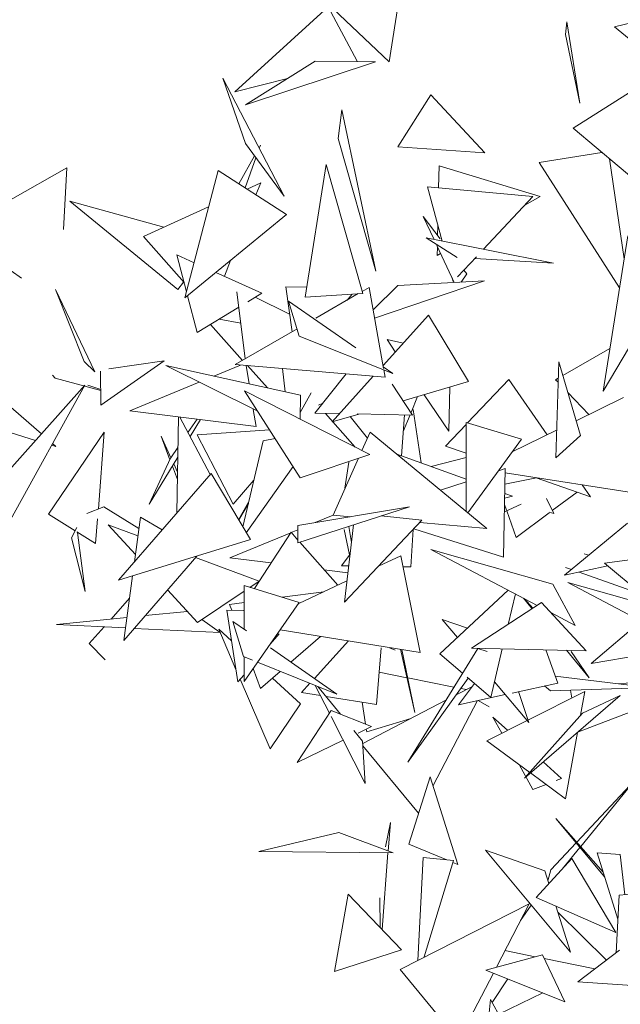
# Model space of a CAD drawing. Header units: metres. Extents: x -14.5 to 13.2, y -19 to 3.3.
# Tile 118 of 210: x 10.013 to 10.179, y 1.965 to 2.237. Entities that reach past the tile are written whole.
import ezdxf

# ---------------------------------------------------------------- set-up
doc = ezdxf.new("R2010")
doc.units = ezdxf.units.M
doc.layers.add('G-IMPT', color=7, linetype='Continuous', lineweight=5)
doc.layers.add('L-PLNT', color=7, linetype='Continuous', lineweight=5, true_color=0x005900)

# ---------------------------------------------------------------- blocks, each defined once
blk = doc.blocks.new('ÁRVORES ORNAMENTAIS - Pequeno e Médio Porte - Ipê-roxo-2870950-CORTE_CALÇADA')
at = {"layer": 'G-IMPT', "color": 253, "true_color": 0xaaaaaa}
for p, q in [((6.37502, 2.22533), (6.38036, 2.25946)), ((6.35816, 2.24051), (6.33243, 2.21703)), ((6.36621, 2.22555), (6.35816, 2.24051)), ((6.43712, 2.23502), (6.46053, 2.24065)), ((6.37502, 2.22533), (6.35962, 2.23996)), ((6.42363, 2.23283), (6.42402, 2.23636)), ((6.42762, 2.2139), (6.42402, 2.23636)), ((6.42762, 2.2139), (6.42363, 2.23283)), ((6.43712, 2.23502), (6.45885, 2.21714)), ((6.35462, 2.2255), (6.33544, 2.21343)), ((6.37129, 2.22536), (6.33544, 2.21343)), ((6.35462, 2.2255), (6.37129, 2.22536)), ((6.34605, 2.18828), (6.32915, 2.22086)), ((6.33538, 2.20278), (6.32915, 2.22086)), ((6.34699, 2.2207), (6.33243, 2.21703)), ((6.42572, 2.20701), (6.44751, 2.2208)), ((6.37745, 2.20189), (6.38652, 2.2162)), ((6.40138, 2.20018), (6.38652, 2.2162)), ((6.36193, 2.21204), (6.36094, 2.20418)), ((6.36193, 2.21204), (6.37134, 2.16761)), ((6.42572, 2.20701), (6.45515, 2.18226)), ((6.34605, 2.18828), (6.33538, 2.20278)), ((6.36094, 2.20418), (6.37134, 2.16761)), ((6.3392, 2.20148), (6.33951, 2.20234)), ((6.40138, 2.20018), (6.37745, 2.20189)), ((6.41641, 2.19752), (6.43364, 2.20035)), ((6.33787, 2.19941), (6.33356, 2.1917)), ((6.33533, 2.19055), (6.33827, 2.19886)), ((6.41641, 2.19752), (6.43854, 2.16297)), ((6.43579, 2.19854), (6.43981, 2.17102)), ((6.2861, 2.19606), (6.27062, 2.18729)), ((6.28518, 2.1791), (6.2861, 2.19606)), ((6.32786, 2.19539), (6.3187, 2.16024)), ((6.34669, 2.18318), (6.32786, 2.19539)), ((6.3519, 2.16042), (6.35768, 2.19698)), ((6.36774, 2.16147), (6.35768, 2.19698)), ((6.38879, 2.19663), (6.38867, 2.19059)), ((6.38879, 2.19663), (6.41666, 2.1882)), ((6.33583, 2.19023), (6.3396, 2.19196)), ((6.3383, 2.18862), (6.3396, 2.19196)), ((6.38555, 2.19088), (6.38962, 2.17588)), ((6.38555, 2.19088), (6.41468, 2.18817)), ((6.31672, 2.16249), (6.28698, 2.18688)), ((6.28698, 2.18688), (6.31293, 2.17972)), ((6.40103, 2.17363), (6.41468, 2.18817)), ((6.41244, 2.18578), (6.41666, 2.1882)), ((6.30726, 2.17712), (6.32525, 2.18537)), ((6.34669, 2.18318), (6.3187, 2.16024)), ((6.38739, 2.17632), (6.38443, 2.18264)), ((6.38443, 2.18264), (6.38909, 2.17651)), ((6.38845, 2.1802), (6.38839, 2.17743)), ((6.30726, 2.17712), (6.31845, 2.16444)), ((6.39375, 2.17135), (6.3852, 2.17675)), ((6.3852, 2.17675), (6.42033, 2.16983)), ((6.4408, 2.17731), (6.43405, 2.13452)), ((6.39296, 2.16446), (6.38815, 2.1747)), ((6.38832, 2.17434), (6.38827, 2.17193)), ((6.31643, 2.17205), (6.31913, 2.16188)), ((6.31643, 2.17205), (6.32122, 2.16991)), ((6.32958, 2.16618), (6.33127, 2.17054)), ((6.38827, 2.17193), (6.3892, 2.17247)), ((6.39386, 2.166), (6.39906, 2.17154)), ((6.39862, 2.17107), (6.42033, 2.16983)), ((6.27365, 2.16563), (6.27079, 2.16764)), ((6.32723, 2.16723), (6.33994, 2.16155)), ((6.39564, 2.1679), (6.39647, 2.16681)), ((6.31672, 2.16249), (6.31833, 2.16457)), ((6.37099, 2.15466), (6.40135, 2.16489)), ((6.37742, 2.16367), (6.40135, 2.16489)), ((6.39237, 2.16571), (6.39265, 2.16471)), ((6.39489, 2.16456), (6.39647, 2.16681)), ((6.29091, 2.14263), (6.28299, 2.1625)), ((6.29382, 2.13986), (6.28299, 2.1625)), ((6.33303, 2.16192), (6.33532, 2.1434)), ((6.34823, 2.15085), (6.34649, 2.16326)), ((6.34649, 2.16326), (6.35233, 2.16315)), ((6.36947, 2.16311), (6.36758, 2.16202)), ((6.36947, 2.16311), (6.37349, 2.14076)), ((6.37058, 2.1569), (6.37742, 2.16367)), ((6.45164, 2.16424), (6.43405, 2.13452)), ((6.31941, 2.16082), (6.3221, 2.15064)), ((6.33601, 2.15915), (6.33994, 2.16155)), ((6.34755, 2.15572), (6.33806, 2.1604)), ((6.35025, 2.14967), (6.34731, 2.15933)), ((6.34731, 2.15933), (6.36581, 2.14646)), ((6.36774, 2.16147), (6.3519, 2.16042)), ((6.36648, 2.16139), (6.35478, 2.15463)), ((6.36344, 2.15963), (6.36485, 2.16128)), ((6.3221, 2.15064), (6.33356, 2.15764)), ((6.3341, 2.15327), (6.32816, 2.15434)), ((6.38589, 2.15546), (6.37334, 2.14158)), ((6.38589, 2.15546), (6.39693, 2.1372)), ((6.33461, 2.14299), (6.32573, 2.15286)), ((6.34964, 2.15167), (6.33259, 2.14182)), ((6.35025, 2.14967), (6.37601, 2.13936)), ((6.37889, 2.14772), (6.37443, 2.1487)), ((6.37672, 2.14532), (6.37443, 2.1487)), ((6.4229, 2.1388), (6.43591, 2.14626)), ((6.27912, 2.12269), (6.2553, 2.14348)), ((6.31294, 2.14284), (6.29556, 2.13059)), ((6.31294, 2.14284), (6.29772, 2.14066)), ((6.29091, 2.14263), (6.29382, 2.13986)), ((6.29556, 2.13059), (6.29546, 2.14005)), ((6.33877, 2.12894), (6.31342, 2.14158)), ((6.31342, 2.14158), (6.35057, 2.13337)), ((6.3267, 2.13865), (6.33405, 2.1417)), ((6.37392, 2.13833), (6.33259, 2.14182)), ((6.3364, 2.1365), (6.33557, 2.14157)), ((6.34147, 2.13538), (6.33592, 2.14154)), ((6.34563, 2.14072), (6.34638, 2.1343)), ((6.37341, 2.14116), (6.37601, 2.13936)), ((6.37356, 2.14034), (6.37392, 2.13833)), ((6.42178, 2.14258), (6.42098, 2.11611)), ((6.42781, 2.12224), (6.42178, 2.14258)), ((6.28295, 2.13805), (6.28215, 2.13887)), ((6.28295, 2.13805), (6.29551, 2.1347)), ((6.35448, 2.12843), (6.36316, 2.13924)), ((6.37065, 2.1386), (6.35927, 2.12601)), ((6.40798, 2.13773), (6.39663, 2.12576)), ((6.40798, 2.13773), (6.41862, 2.12247)), ((6.42091, 2.13766), (6.42164, 2.13808)), ((6.42091, 2.13766), (6.42161, 2.13693)), ((6.26397, 2.10571), (6.29111, 2.13614)), ((6.29111, 2.13614), (6.27057, 2.09897)), ((6.29194, 2.13613), (6.29551, 2.13497)), ((6.30354, 2.12904), (6.32267, 2.13697)), ((6.35049, 2.11059), (6.33516, 2.1346)), ((6.36967, 2.11702), (6.33516, 2.1346)), ((6.37585, 2.13644), (6.3815, 2.12791)), ((6.39693, 2.1372), (6.3789, 2.13184)), ((6.39179, 2.13567), (6.39148, 2.1235)), ((6.35045, 2.12681), (6.35057, 2.13337)), ((6.35049, 2.12859), (6.35356, 2.13401)), ((6.35356, 2.13401), (6.35049, 2.12864)), ((6.38105, 2.12858), (6.38285, 2.13302)), ((6.39148, 2.1235), (6.3847, 2.13352)), ((6.42429, 2.13411), (6.43007, 2.12804)), ((6.43963, 2.1327), (6.42659, 2.12635)), ((6.33832, 2.12476), (6.33755, 2.12944)), ((6.35552, 2.13065), (6.35669, 2.13118)), ((6.38382, 2.11471), (6.38164, 2.12944)), ((6.33832, 2.12476), (6.30354, 2.12904)), ((6.31648, 2.10089), (6.31693, 2.12739)), ((6.32571, 2.11151), (6.31726, 2.12735)), ((6.31955, 2.12306), (6.32206, 2.12676)), ((6.32299, 2.12665), (6.32015, 2.12194)), ((6.35448, 2.12843), (6.36133, 2.1283)), ((6.35751, 2.12837), (6.36563, 2.11908)), ((6.36662, 2.12819), (6.35927, 2.12601)), ((6.36423, 2.12748), (6.36907, 2.12157)), ((6.36616, 2.1282), (6.3815, 2.12791)), ((6.37928, 2.12795), (6.3784, 2.11668)), ((6.37892, 2.12332), (6.38078, 2.12792)), ((6.34206, 2.1238), (6.32211, 2.12248)), ((6.39624, 2.12534), (6.39057, 2.11936)), ((6.39622, 2.10136), (6.39624, 2.12587)), ((6.41147, 2.12127), (6.39624, 2.12587)), ((6.42121, 2.12373), (6.40892, 2.11774)), ((6.27753, 2.12091), (6.269, 2.12352)), ((6.28105, 2.10055), (6.29647, 2.12314)), ((6.29647, 2.12314), (6.29483, 2.102)), ((6.31457, 2.11558), (6.31211, 2.12204)), ((6.31484, 2.11611), (6.31211, 2.12204)), ((6.33199, 2.10334), (6.32211, 2.12248)), ((6.34357, 2.12143), (6.34024, 2.12082)), ((6.3698, 2.1232), (6.36753, 2.11812)), ((6.3698, 2.1232), (6.40196, 2.09662)), ((6.41147, 2.12127), (6.39672, 2.10095)), ((6.42781, 2.12224), (6.42098, 2.11611)), ((6.2831, 2.11921), (6.28195, 2.11956)), ((6.2831, 2.11921), (6.2822, 2.12001)), ((6.31484, 2.11611), (6.31679, 2.11898)), ((6.33468, 2.09706), (6.34024, 2.12082)), ((6.39623, 2.11738), (6.39057, 2.11936)), ((6.31674, 2.11632), (6.30885, 2.10328)), ((6.31476, 2.11599), (6.30885, 2.10328)), ((6.35049, 2.11059), (6.36967, 2.11702)), ((6.36657, 2.11598), (6.35954, 2.10028)), ((6.37713, 2.11714), (6.39623, 2.11019)), ((6.39623, 2.11623), (6.38659, 2.11369)), ((6.31664, 2.11017), (6.31524, 2.11384)), ((6.31667, 2.11214), (6.31561, 2.11445)), ((6.34852, 2.11368), (6.33562, 2.09546)), ((6.36391, 2.11488), (6.36278, 2.10775)), ((6.40699, 2.11316), (6.40513, 2.11253)), ((6.40699, 2.11316), (6.40659, 2.08871)), ((6.32598, 2.11182), (6.3004, 2.08237)), ((6.32598, 2.11182), (6.33674, 2.09356)), ((6.41568, 2.11057), (6.40692, 2.10883)), ((6.44486, 2.10607), (6.40697, 2.11193)), ((6.43054, 2.10536), (6.4156, 2.11059)), ((6.33199, 2.10334), (6.33769, 2.10992)), ((6.39623, 2.10952), (6.38922, 2.10714)), ((6.42825, 2.10864), (6.43054, 2.10536)), ((6.40686, 2.10501), (6.40899, 2.10554)), ((6.40688, 2.10631), (6.40899, 2.10554)), ((6.41837, 2.10484), (6.42039, 2.10078)), ((6.42001, 2.10156), (6.42682, 2.10666)), ((6.29634, 2.10258), (6.29163, 2.10077)), ((6.29634, 2.10258), (6.30601, 2.09657)), ((6.33626, 2.10383), (6.33351, 2.09903)), ((6.33619, 2.10352), (6.33353, 2.09901)), ((6.34988, 2.09263), (6.38063, 2.10261)), ((6.34988, 2.09742), (6.38063, 2.10261)), ((6.41143, 2.10328), (6.40679, 2.10121)), ((6.40738, 2.10164), (6.40683, 2.1032)), ((6.28105, 2.10055), (6.28845, 2.09596)), ((6.29462, 2.09931), (6.29408, 2.09247)), ((6.30644, 2.0997), (6.30477, 2.0874)), ((6.30644, 2.0997), (6.31243, 2.09623)), ((6.35459, 2.09822), (6.35954, 2.10026)), ((6.35954, 2.10028), (6.36436, 2.09986)), ((6.38407, 2.09888), (6.3728, 2.10007)), ((6.41005, 2.09409), (6.40743, 2.1015)), ((6.41005, 2.09409), (6.41918, 2.10093)), ((6.41913, 2.10115), (6.42039, 2.10078)), ((6.28745, 2.09403), (6.28893, 2.09691)), ((6.30574, 2.09455), (6.29758, 2.09759)), ((6.30505, 2.08944), (6.29758, 2.09759)), ((6.34988, 2.09263), (6.34988, 2.09742)), ((6.38407, 2.09888), (6.3627, 2.07629)), ((6.36517, 2.09759), (6.3627, 2.07629)), ((6.36461, 2.09274), (6.36386, 2.09717)), ((6.38344, 2.09822), (6.40196, 2.09662)), ((6.4234, 2.08371), (6.44078, 2.09809)), ((6.29117, 2.07925), (6.28745, 2.09403)), ((6.28888, 2.09569), (6.29408, 2.09247)), ((6.29117, 2.07925), (6.28911, 2.09555)), ((6.33113, 2.08853), (6.34787, 2.09544)), ((6.34796, 2.09558), (6.33785, 2.08003)), ((6.34796, 2.09558), (6.34988, 2.09341)), ((6.34803, 2.09551), (6.34988, 2.09627)), ((6.36412, 2.08939), (6.36266, 2.09634)), ((6.38104, 2.08605), (6.38164, 2.09631)), ((6.40659, 2.08871), (6.38183, 2.09651)), ((6.33674, 2.09356), (6.3004, 2.08237)), ((6.35041, 2.09281), (6.36085, 2.08098)), ((6.32195, 2.08901), (6.30183, 2.06569)), ((6.33916, 2.08208), (6.32162, 2.08862)), ((6.34245, 2.0871), (6.33113, 2.08853)), ((6.36424, 2.08955), (6.36187, 2.08632)), ((6.37825, 2.0891), (6.37212, 2.08624)), ((6.38357, 2.06243), (6.37825, 2.0891)), ((6.42015, 2.08129), (6.38648, 2.09082)), ((6.38648, 2.09082), (6.41587, 2.07539)), ((6.43006, 2.08921), (6.42883, 2.08963)), ((6.43441, 2.08707), (6.46082, 2.09053)), ((6.36386, 2.08629), (6.36187, 2.08632)), ((6.38104, 2.08605), (6.37885, 2.08608)), ((6.4234, 2.08371), (6.43534, 2.08629)), ((6.42533, 2.0853), (6.42363, 2.0859)), ((6.43441, 2.08707), (6.44757, 2.07609)), ((6.30425, 2.08355), (6.30183, 2.06569)), ((6.36364, 2.08442), (6.35709, 2.08525)), ((6.44477, 2.07842), (6.42739, 2.08457)), ((6.35024, 2.07618), (6.335, 2.08086)), ((6.335, 2.06881), (6.335, 2.08086)), ((6.33916, 2.08208), (6.33661, 2.08037)), ((6.36338, 2.08216), (6.35008, 2.07595)), ((6.42015, 2.08129), (6.42633, 2.0699)), ((6.44879, 2.07475), (6.42425, 2.08171)), ((6.42425, 2.08171), (6.44448, 2.07109)), ((6.45777, 2.08238), (6.43074, 2.05942)), ((6.32218, 2.07072), (6.31394, 2.07972)), ((6.335, 2.0793), (6.32218, 2.07072)), ((6.34552, 2.07763), (6.35697, 2.07917)), ((6.40787, 2.0796), (6.38902, 2.06202)), ((6.40782, 2.07017), (6.40982, 2.07857)), ((6.29833, 2.07164), (6.30341, 2.07736)), ((6.33102, 2.07568), (6.335, 2.07621)), ((6.3316, 2.0741), (6.33102, 2.07568)), ((6.35024, 2.07618), (6.335, 2.05437)), ((6.41706, 2.07616), (6.39772, 2.06362)), ((6.41446, 2.07448), (6.41206, 2.0774)), ((6.41467, 2.07461), (6.41237, 2.07723)), ((6.41706, 2.07616), (6.42939, 2.06289)), ((6.30778, 2.07259), (6.3194, 2.07375)), ((6.33332, 2.05431), (6.33023, 2.07413)), ((6.33023, 2.07413), (6.33485, 2.07403)), ((6.41959, 2.07344), (6.42633, 2.0699)), ((6.28331, 2.07013), (6.30269, 2.07207)), ((6.3023, 2.06919), (6.28331, 2.07013)), ((6.29234, 2.06488), (6.29642, 2.06948)), ((6.32841, 2.06791), (6.32341, 2.07154)), ((6.33483, 2.06128), (6.33194, 2.07095)), ((6.33194, 2.07095), (6.33568, 2.06834)), ((6.38965, 2.07151), (6.39384, 2.06652)), ((6.38965, 2.07151), (6.39661, 2.06909)), ((6.32842, 2.06789), (6.30474, 2.06907)), ((6.33156, 2.06559), (6.32802, 2.06882)), ((6.32802, 2.06882), (6.33278, 2.05774)), ((6.34225, 2.06474), (6.34467, 2.06757)), ((6.38357, 2.06243), (6.34497, 2.06864)), ((6.34794, 2.05978), (6.35605, 2.06686)), ((6.29234, 2.06488), (6.29667, 2.06042)), ((6.36382, 2.06561), (6.3544, 2.05526)), ((6.47043, 2.06605), (6.43074, 2.05942)), ((6.33483, 2.06128), (6.33734, 2.06027)), ((6.34227, 2.06374), (6.36057, 2.05095)), ((6.37151, 2.04805), (6.37279, 2.06374)), ((6.37671, 2.06303), (6.37509, 2.06374)), ((6.38212, 2.04589), (6.37812, 2.06331)), ((6.37851, 2.06325), (6.38212, 2.04589)), ((6.38021, 2.03217), (6.39943, 2.06354)), ((6.39524, 2.0567), (6.38902, 2.06202)), ((6.39772, 2.06362), (6.42939, 2.06289)), ((6.40207, 2.06266), (6.39943, 2.06354)), ((6.40303, 2.05004), (6.40622, 2.06342)), ((6.4215, 2.05399), (6.41823, 2.06315)), ((6.43015, 2.05539), (6.42388, 2.06302)), ((6.42519, 2.06265), (6.43015, 2.05539)), ((6.335, 2.05437), (6.335, 2.06121)), ((6.33873, 2.05971), (6.36057, 2.05095)), ((6.33332, 2.05431), (6.335, 2.05629)), ((6.33953, 2.05244), (6.33751, 2.05796)), ((6.33953, 2.05244), (6.34498, 2.0572)), ((6.37992, 2.05545), (6.37224, 2.05698)), ((6.44437, 2.05304), (6.42082, 2.0559)), ((6.33394, 2.05504), (6.34219, 2.03584)), ((6.35058, 2.04825), (6.34282, 2.05532)), ((6.35317, 2.05392), (6.35084, 2.05136)), ((6.35463, 2.05334), (6.35856, 2.04566)), ((6.3929, 2.05288), (6.38014, 2.05541)), ((6.39683, 2.05535), (6.38021, 2.03217)), ((6.39415, 2.04799), (6.39857, 2.05385)), ((6.40303, 2.05004), (6.39655, 2.05558)), ((6.40406, 2.05436), (6.4135, 2.04312)), ((6.4215, 2.05399), (6.40892, 2.05123)), ((6.41955, 2.0518), (6.41787, 2.0532)), ((6.44249, 2.05418), (6.43827, 2.05378)), ((6.35607, 2.05053), (6.35084, 2.05136)), ((6.35534, 2.05305), (6.36161, 2.0454)), ((6.39352, 2.05073), (6.39797, 2.05306)), ((6.40703, 2.05082), (6.39415, 2.04799)), ((6.39632, 2.0522), (6.39479, 2.0525)), ((6.4135, 2.04312), (6.41069, 2.05162)), ((6.43868, 2.05053), (6.41236, 2.02776)), ((6.41329, 2.04377), (6.42895, 2.05164)), ((6.41955, 2.0518), (6.44493, 2.0527)), ((6.4254, 2.04985), (6.42498, 2.052)), ((6.42895, 2.05164), (6.42778, 2.0451)), ((6.43868, 2.05053), (6.42833, 2.04572)), ((6.35058, 2.04825), (6.34219, 2.03584)), ((6.37151, 2.04805), (6.35761, 2.05028)), ((6.36849, 2.04264), (6.36757, 2.04868)), ((6.36776, 2.03728), (6.39068, 2.04925)), ((6.39941, 2.04914), (6.38714, 2.02569)), ((6.39953, 2.04917), (6.40259, 2.04739)), ((6.42722, 2.04054), (6.45033, 2.04942)), ((6.34968, 2.03211), (6.35906, 2.04642)), ((6.37018, 2.04197), (6.35906, 2.04642)), ((6.42833, 2.04572), (6.41236, 2.02776)), ((6.35901, 2.04477), (6.36845, 2.02632)), ((6.36882, 2.04052), (6.38096, 2.04418)), ((6.40196, 2.03807), (6.41305, 2.04365)), ((6.40359, 2.04461), (6.40769, 2.04096)), ((6.40359, 2.04461), (6.40607, 2.04014)), ((6.36526, 2.04094), (6.36771, 2.03795)), ((6.36649, 2.04019), (6.37018, 2.04197)), ((6.36882, 2.04052), (6.3687, 2.04126)), ((6.42692, 2.04036), (6.42363, 2.02206)), ((6.34968, 2.03211), (6.36237, 2.03821)), ((6.36845, 2.02632), (6.36771, 2.03795)), ((6.40196, 2.03807), (6.41377, 2.02935)), ((6.36779, 2.03668), (6.38314, 2.01805)), ((6.41084, 2.03151), (6.41467, 2.02459)), ((6.4175, 2.03221), (6.42257, 2.02769)), ((6.41399, 2.02918), (6.42363, 2.02206)), ((6.38637, 2.02814), (6.38044, 2.00956)), ((6.38637, 2.02814), (6.39399, 2.00394)), ((6.41829, 2.02601), (6.41467, 2.02459)), ((6.42257, 2.02769), (6.42108, 2.02711)), ((6.44276, 2.02716), (6.42678, 2.0101)), ((6.42783, 2.0089), (6.44276, 2.02716)), ((6.37398, 2.00885), (6.37536, 2.01548)), ((6.37474, 2.00763), (6.37536, 2.01548)), ((6.43406, 2.00181), (6.42102, 2.01665)), ((6.4345, 2.0004), (6.42102, 2.01665)), ((6.33909, 2.00756), (6.36114, 2.01273)), ((6.37608, 2.00713), (6.36114, 2.01273)), ((6.42661, 2.00992), (6.41963, 2.00246)), ((6.37608, 2.00713), (6.33909, 2.00756)), ((6.37305, 1.98597), (6.3747, 2.00715)), ((6.38044, 2.00956), (6.39095, 2.0052)), ((6.40156, 2.00789), (6.425, 1.97974)), ((6.40156, 2.00789), (6.41794, 2.00217)), ((6.42312, 2.00315), (6.42764, 2.00867)), ((6.4324, 2.00711), (6.43809, 1.98888)), ((6.4324, 2.00711), (6.43873, 2.00673)), ((6.38437, 2.00588), (6.38291, 1.97742)), ((6.38437, 2.00588), (6.39272, 2.00502)), ((6.3847, 1.97847), (6.39272, 2.00502)), ((6.39257, 2.00453), (6.39399, 2.00394)), ((6.42535, 2.00561), (6.4156, 1.99487)), ((6.43753, 1.98522), (6.42535, 2.00561)), ((6.44004, 1.99561), (6.43873, 2.00673)), ((6.41905, 1.99867), (6.41794, 2.00217)), ((6.41881, 1.99942), (6.41963, 2.00246)), ((6.46003, 1.99726), (6.43844, 1.99548)), ((6.36369, 1.99571), (6.35994, 1.97444)), ((6.37838, 1.98043), (6.36369, 1.99571)), ((6.37245, 1.99472), (6.37252, 1.98653)), ((6.43753, 1.98522), (6.4156, 1.99487)), ((6.43844, 1.99548), (6.43759, 1.97955)), ((6.3781, 1.97497), (6.41364, 1.99311)), ((6.41364, 1.99311), (6.40458, 1.9756)), ((6.41422, 1.99269), (6.41124, 1.98847)), ((6.425, 1.97974), (6.42099, 1.9925)), ((6.42153, 1.99078), (6.43493, 1.97753)), ((6.37838, 1.98043), (6.35994, 1.97444)), ((6.41529, 1.97848), (6.40695, 1.98018)), ((6.43856, 1.98029), (6.42702, 1.97153)), ((6.41728, 1.97901), (6.40171, 1.97483)), ((6.41728, 1.97901), (6.42349, 1.96607)), ((6.43175, 1.97512), (6.41778, 1.97797)), ((6.3781, 1.97497), (6.39413, 1.95543)), ((6.42349, 1.96607), (6.40171, 1.97483)), ((6.40375, 1.97401), (6.39413, 1.95543)), ((6.40346, 1.96585), (6.40776, 1.9724)), ((6.4542, 1.9698), (6.42702, 1.97153)), ((6.40199, 1.95683), (6.40299, 1.96671)), ((6.41463, 1.94562), (6.40299, 1.96671)), ((6.40524, 1.96263), (6.41738, 1.96853))]:
    blk.add_line(p, q, dxfattribs=at)

msp = doc.modelspace()

# ---------------------------------------------------------------- block references
at = {"layer": 'L-PLNT', "color": 253, "true_color": 0xaaaaaa}
msp.add_blockref('ÁRVORES ORNAMENTAIS - Pequeno e Médio Porte - Ipê-roxo-2870950-CORTE_CALÇADA', (3.74032, 0), dxfattribs=at)

doc.saveas('drawing.dxf')
